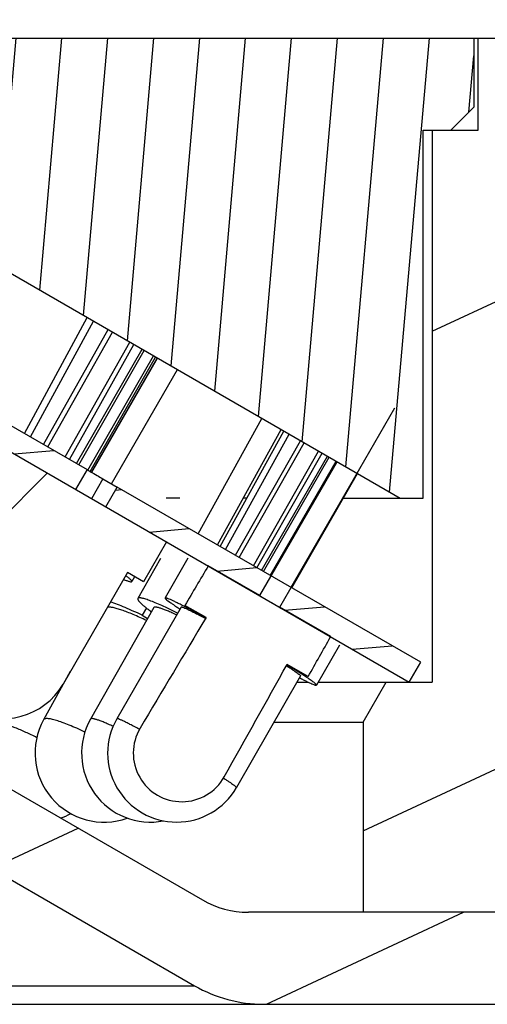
# Model space of a CAD drawing. Header units: millimetres. Extents: x 98 to 271, y 26 to 239.
# Tile 8 of 10: x 185 to 195, y 198 to 219. Entities that reach past the tile are written whole.
import ezdxf
from ezdxf.enums import TextEntityAlignment as Align

# ---------------------------------------------------------------- set-up
doc = ezdxf.new("R2010")
doc.units = ezdxf.units.MM
doc.header["$LTSCALE"] = 23.1
doc.layers.get('0').update_dxf_attribs({"linetype": 'CONTINUOUS'})
doc.layers.add('00_COMPONENTS', color=7, linetype='CONTINUOUS')
doc.layers.add('51__DRAFT_DIMS', color=7, linetype='CONTINUOUS')
doc.styles.get("Standard").update_dxf_attribs({"font": 'simfang.ttf'})
doc.dimstyles.new('DIMSTYLE_3', dxfattribs={"dimtxt": 3, "dimasz": 3, "dimexe": 2.5, "dimexo": 0.5, "dimgap": 0.75, "dimtad": 1, "dimdsep": 46, "dimtxsty": 'STANDARD', "dimblk": '_FILLED', "dimblk1": '_FILLED', "dimblk2": '_FILLED', "dimcen": 0.09, "dimclrt": 3, "dimazin": 2, "dimtp": 0.3, "dimtm": 0.3, "dimtfac": 1, "dimtofl": 0, "dimtmove": 0, "dimatfit": 3, "dimldrblk": '_FILLED', "dimfxl": 1, "dimtolj": 1, "dimarcsym": 0})
doc.dimstyles.new('DIMSTYLE_4', dxfattribs={"dimtxt": 3, "dimasz": 3, "dimexe": 2.5, "dimexo": 0.5, "dimgap": 0.75, "dimtad": 1, "dimdsep": 46, "dimtxsty": 'STANDARD', "dimblk": '_FILLED', "dimblk1": '_FILLED', "dimblk2": '_FILLED', "dimcen": 0.09, "dimclrt": 3, "dimazin": 2, "dimtp": 0.2, "dimtm": 0.2, "dimtfac": 1, "dimtofl": 0, "dimtmove": 0, "dimatfit": 3, "dimldrblk": '_FILLED', "dimfxl": 1, "dimtolj": 1, "dimarcsym": 0})
pattern_1 = [(45, (0, 0), (-5.9397, 5.9397), [])]

# ---------------------------------------------------------------- blocks, each defined once
blk = doc.blocks.new('_FILLED')
at = {"color": 0, "linetype": 'ByBlock'}
blk.add_solid([(0, 0), (-1, 0.1667), (-1, -0.1667)], dxfattribs=at)
blk = doc.blocks.new('*D3')
at = {"layer": '51__DRAFT_DIMS', "color": 4}
for p, q in [((100.909, 218.754), (100.909, 236.616)), ((195.909, 218.754), (195.909, 236.616)), ((100.909, 234.116), (148.409, 234.116)), ((195.909, 234.116), (148.409, 234.116))]:
    blk.add_line(p, q, dxfattribs=at)
at = {"layer": '51__DRAFT_DIMS', "color": 4, "xscale": 3, "yscale": 3, "zscale": 3, "rotation": 180}
blk.add_blockref('_FILLED', (100.909, 234.116), dxfattribs=at)
at = {"layer": '51__DRAFT_DIMS', "color": 4, "xscale": 3, "yscale": 3, "zscale": 3}
blk.add_blockref('_FILLED', (195.909, 234.116), dxfattribs=at)
at = {"layer": '51__DRAFT_DIMS', "color": 3}
blk.add_text('95', height=3, dxfattribs=at).set_placement((150.409, 234.866), align=Align.CENTER)
blk = doc.blocks.new('*D5')
at = {"layer": '51__DRAFT_DIMS', "color": 4}
for p, q in [((195.309, 218.754), (207.269, 218.754)), ((204.769, 218.754), (204.769, 208.254)), ((204.769, 197.754), (204.769, 208.254)), ((196.409, 197.754), (207.269, 197.754))]:
    blk.add_line(p, q, dxfattribs=at)
at = {"layer": '51__DRAFT_DIMS', "color": 4, "xscale": 3, "yscale": 3, "zscale": 3}
for p, rotation in [((204.769, 218.754), 90), ((204.769, 197.754), 270)]:
    blk.add_blockref('_FILLED', p, dxfattribs=dict(at, rotation=rotation))
at = {"layer": '51__DRAFT_DIMS', "color": 3}
blk.add_text('21', height=3, rotation=90, dxfattribs=at).set_placement((204.019, 208.254), align=Align.CENTER)

msp = doc.modelspace()

# ---------------------------------------------------------------- hatches: boundary and pattern name
h = msp.add_hatch()
h.set_pattern_fill('DEFAULT__9', color=4, scale=9.211155, angle=205, style=0, pattern_type=0)
h.set_pattern_definition([(205, (0, 0), (3.8928, -8.34814), [])])
edge = h.paths.add_edge_path()
edge.add_line((193.9088, 204.7537), (192.9088, 204.7537))
edge.add_line((193.9088, 216.7537), (193.9088, 204.7537))
edge.add_line((194.9088, 216.7537), (193.9088, 216.7537))
edge.add_line((194.9088, 216.7537), (194.9088, 218.7537))
edge.add_line((195.4088, 218.7537), (194.9088, 218.7537))
edge.add_line((195.4088, 218.7537), (195.9088, 218.2537))
edge.add_line((195.9088, 218.2537), (195.9088, 199.7537))
edge.add_line((195.9088, 199.7537), (192.4088, 199.7537))
edge.add_line((192.4088, 203.8877), (192.4088, 199.7537))
edge.add_line((192.4088, 203.8877), (192.9088, 204.7537))
edge = h.paths.add_edge_path()
edge.add_line((103.9088, 204.7537), (102.9088, 204.7537))
edge.add_line((104.4088, 203.8877), (103.9088, 204.7537))
edge.add_line((104.4088, 203.8877), (104.4088, 199.7537))
edge.add_line((104.4088, 199.7537), (100.9088, 199.7537))
edge.add_line((100.9088, 218.2537), (100.9088, 199.7537))
edge.add_line((101.4088, 218.7537), (100.9088, 218.2537))
edge.add_line((101.9088, 218.7537), (101.4088, 218.7537))
edge.add_line((101.9088, 216.7537), (101.9088, 218.7537))
edge.add_line((102.9088, 216.7537), (101.9088, 216.7537))
edge.add_line((102.9088, 216.7537), (102.9088, 204.7537))
h = msp.add_hatch()
h.set_pattern_fill('A', color=4, scale=0.994515, angle=85, style=0, pattern_type=0)
h.set_pattern_definition([(85, (0, 0), (-0.9907307, 0.0866777), [])])
edge = h.paths.add_edge_path()
edge.add_line((124.9088, 218.7537), (102.0088, 218.7537))
edge.add_line((125.9088, 217.7537), (124.9088, 218.7537))
edge.add_line((125.9088, 217.7537), (125.9088, 214.2537))
edge.add_line((124.1088, 214.2537), (125.9088, 214.2537))
edge.add_line((124.1088, 214.2537), (124.1088, 213.7537))
edge.add_line((124.1088, 213.7537), (123.6088, 213.2537))
edge.add_line((123.6088, 213.2537), (122.1088, 213.2537))
edge.add_line((122.1088, 213.2537), (121.6088, 213.7537))
edge.add_line((121.6088, 215.7537), (121.6088, 213.7537))
edge.add_line((119.9652, 215.7537), (121.6088, 215.7537))
edge.add_line((119.9652, 216.7537), (119.9652, 215.7537))
edge.add_line((119.9652, 216.7537), (117.4652, 216.7537))
edge.add_line((117.4652, 216.7537), (103.6088, 208.7537))
edge.add_line((103.1088, 208.7537), (103.6088, 208.7537))
edge.add_line((103.1088, 216.7537), (103.1088, 208.7537))
edge.add_line((103.1088, 216.7537), (102.509, 216.7537))
edge.add_line((102.509, 216.7537), (102.0088, 217.2539))
edge.add_line((102.0088, 218.7537), (102.0088, 217.2539))
edge = h.paths.add_edge_path()
edge.add_line((194.8088, 218.7537), (171.9088, 218.7537))
edge.add_line((194.8088, 218.7537), (194.8088, 217.2535))
edge.add_line((194.309, 216.7537), (194.8088, 217.2535))
edge.add_line((193.7088, 216.7537), (194.309, 216.7537))
edge.add_line((193.7088, 208.7537), (193.7088, 216.7537))
edge.add_line((193.2088, 208.7537), (193.7088, 208.7537))
edge.add_line((179.3524, 216.7537), (193.2088, 208.7537))
edge.add_line((176.8524, 216.7537), (179.3524, 216.7537))
edge.add_line((176.8524, 216.7537), (176.8524, 215.7537))
edge.add_line((175.2088, 215.7537), (176.8524, 215.7537))
edge.add_line((175.2088, 215.7537), (175.2088, 213.7537))
edge.add_line((174.7088, 213.2537), (175.2088, 213.7537))
edge.add_line((174.7088, 213.2537), (173.2088, 213.2537))
edge.add_line((172.7088, 213.7537), (173.2088, 213.2537))
edge.add_line((172.7088, 214.2537), (172.7088, 213.7537))
edge.add_line((170.9088, 214.2537), (172.7088, 214.2537))
edge.add_line((170.9088, 217.7537), (170.9088, 214.2537))
edge.add_line((170.9088, 217.7537), (171.9088, 218.7537))
h = msp.add_hatch()
h.set_pattern_fill('DEFAULT__8', color=4, scale=0.973782, angle=5, style=0, pattern_type=0)
h.set_pattern_definition([(5, (0, 0), (-0.0848707, 0.970077), [])])
edge = h.paths.add_edge_path()
edge.add_line((193.6588, 205.1867), (187.0598, 208.9967))
edge.add_line((193.4088, 204.7537), (193.6588, 205.1867))
edge.add_line((193.4088, 204.7537), (186.8098, 208.5636))
edge.add_line((186.8098, 208.5636), (187.0598, 208.9967))
edge = h.paths.add_edge_path()
edge.add_line((179.2649, 213.497), (186.4014, 209.3768))
edge.add_line((186.4014, 209.3768), (186.1514, 208.9438))
edge.add_line((179.0149, 213.064), (186.1514, 208.9438))
edge.add_line((179.0149, 213.064), (179.2649, 213.497))
edge = h.paths.add_edge_path()
edge.add_line((175.6588, 215.0017), (175.9088, 215.4347))
edge.add_line((175.9088, 215.4347), (178.6079, 213.8764))
edge.add_line((178.6079, 213.8764), (178.3579, 213.4433))
edge.add_line((175.6588, 215.0017), (178.3579, 213.4433))
edge = h.paths.add_edge_path()
edge.add_line((121.1588, 215.0017), (120.9088, 215.4347))
edge.add_line((118.4597, 213.4434), (121.1588, 215.0017))
edge.add_line((118.4597, 213.4434), (118.2097, 213.8764))
edge.add_line((118.2097, 213.8764), (120.9088, 215.4347))
edge = h.paths.add_edge_path()
edge.add_line((103.4088, 204.7537), (103.1588, 205.1867))
edge.add_line((103.1588, 205.1867), (109.7578, 208.9967))
edge.add_line((109.7578, 208.9967), (110.0078, 208.5636))
edge.add_line((103.4088, 204.7537), (110.0078, 208.5636))
edge = h.paths.add_edge_path()
edge.add_line((110.4162, 209.3768), (117.5527, 213.4971))
edge.add_line((117.5527, 213.4971), (117.8027, 213.064))
edge.add_line((110.6662, 208.9438), (117.8027, 213.064))
edge.add_line((110.6662, 208.9438), (110.4162, 209.3768))
h = msp.add_hatch()
h.set_pattern_fill('DEFAULT__1', color=4, scale=5.199985, angle=205, style=0, pattern_type=0)
h.set_pattern_definition([(205, (0, 0), (2.19761, -4.71279), [])])
edge = h.paths.add_edge_path()
edge.add_line((172.1088, 213.7537), (170.9088, 213.7537))
edge.add_line((172.1088, 213.7537), (172.1088, 210.2985))
edge.add_arc((173.1088, 210.2985), 1, 180, 240)
edge.add_line((172.6088, 209.4325), (188.9088, 200.0217))
edge.add_arc((189.9088, 201.7537), 2, 240, 270)
edge.add_line((195.9088, 199.7537), (189.9088, 199.7537))
edge.add_line((195.9088, 199.7537), (195.9088, 197.7537))
edge.add_line((195.9088, 197.7537), (190.2409, 197.7537))
edge.add_arc((190.2409, 200.7537), 3, 240, 270)
edge.add_line((172.4088, 207.5849), (188.7409, 198.1556))
edge.add_arc((173.9088, 210.183), 3, 180, 240)
edge.add_line((170.9088, 213.7537), (170.9088, 210.183))
edge = h.paths.add_edge_path()
edge.add_line((125.9088, 213.7537), (124.7088, 213.7537))
edge.add_line((125.9088, 213.7537), (125.9088, 210.183))
edge.add_arc((122.9088, 210.183), 3, 300, 360)
edge.add_line((124.4088, 207.5849), (108.0768, 198.1556))
edge.add_arc((106.5768, 200.7537), 3, 270, 300)
edge.add_line((106.5768, 197.7537), (100.9088, 197.7537))
edge.add_line((100.9088, 199.7537), (100.9088, 197.7537))
edge.add_line((106.9088, 199.7537), (100.9088, 199.7537))
edge.add_arc((106.9088, 201.7537), 2, 270, 300)
edge.add_line((124.2088, 209.4325), (107.9088, 200.0217))
edge.add_arc((123.7088, 210.2985), 1, 300, 360)
edge.add_line((124.7088, 213.7537), (124.7088, 210.2985))
h = msp.add_hatch()
h.set_pattern_fill('DEFAULT__2', color=4, scale=8.4, angle=45, style=0, pattern_type=0)
h.set_pattern_definition(pattern_1)
edge = h.paths.add_edge_path()
edge.add_spline(control_points=[(187.5558, 203.7531), (187.717, 204.024), (188.0382, 204.5634), (188.516, 205.3653), (188.8319, 205.8952), (188.9892, 206.1589)], knot_values=[0, 0, 0, 0, 0.3333333, 0.6666667, 1, 1, 1, 1], degree=3, periodic=0)
edge.add_line((188.9892, 206.1589), (188.53, 206.424))
edge.add_line((188.53, 206.424), (189.0382, 207.2854))
edge.add_line((190.1603, 206.6378), (189.0382, 207.2854))
edge.add_line((190.1603, 206.6378), (192.6602, 210.9684))
edge.add_line((192.6602, 210.9684), (193.0933, 210.7185))
edge.add_line((190.5934, 206.3878), (193.0933, 210.7185))
edge.add_line((191.7024, 205.7477), (190.5934, 206.3878))
edge.add_line((191.7024, 205.7477), (191.2108, 204.8768))
edge.add_line((191.2108, 204.8768), (190.7516, 205.1418))
edge.add_spline(control_points=[(190.7516, 205.1418), (190.6019, 204.8736), (190.3012, 204.335), (189.8458, 203.5201), (189.5394, 202.9722), (189.3855, 202.6971)], knot_values=[0, 0, 0, 0, 0.3333333, 0.6666667, 1, 1, 1, 1], degree=3, periodic=0)
edge.add_arc((188.4636, 203.2128), 1.0564, 240.39288, 330.77638)
edge.add_arc((188.4636, 203.2128), 1.0564, 149.24115, 240.39288)
h = msp.add_hatch()
h.set_pattern_fill('DEFAULT__3', color=4, scale=8.4, angle=45, style=0, pattern_type=0)
h.set_pattern_definition(pattern_1)
edge = h.paths.add_edge_path()
edge.add_line((184.6816, 208.6377), (183.2816, 206.2128))
edge.add_line((184.6816, 208.6377), (184.3352, 208.8377))
edge.add_line((184.8352, 209.7037), (184.3352, 208.8377))
edge.add_line((188.1261, 207.8037), (184.8352, 209.7037))
edge.add_line((188.1261, 207.8037), (187.6261, 206.9377))
edge.add_line((187.6261, 206.9377), (187.2797, 207.1377))
edge.add_line((187.2797, 207.1377), (185.8797, 204.7128))
edge.add_arc((184.5806, 205.4628), 1.5, 240.00059, 330)
edge.add_arc((184.5806, 205.4628), 1.5, 150, 240.00059)

# ---------------------------------------------------------------- linework, layer by layer
at = {"layer": '00_COMPONENTS', "color": 7}
for p, q in [((101.4088, 218.7537), (195.4088, 218.7537)), ((194.8088, 218.7537), (194.8088, 217.2535)), ((194.9088, 216.7537), (194.9088, 218.7537)), ((194.309, 216.7537), (194.8088, 217.2535)), ((179.3524, 216.7537), (193.2088, 208.7537)), ((193.7088, 216.7537), (194.9088, 216.7537)), ((193.7088, 208.7537), (193.7088, 216.7537)), ((193.9088, 216.7537), (193.9088, 204.7537)), ((175.6588, 215.0017), (193.4088, 204.7537)), ((179.2649, 213.497), (186.4014, 209.3768)), ((185.0404, 210.1625), (186.4067, 212.6809)), ((185.1756, 210.0845), (186.5419, 212.6028)), ((185.4586, 209.9211), (186.8615, 212.4183)), ((185.5508, 209.8679), (186.9537, 212.3651)), ((185.9269, 209.6508), (187.3298, 212.148)), ((186.0191, 209.5975), (187.4219, 212.0948)), ((186.1723, 209.509), (187.5971, 211.9936)), ((186.2208, 209.4803), (187.6459, 211.9654)), ((186.4203, 209.366), (187.845, 211.8505)), ((186.4692, 209.3379), (187.8938, 211.8223)), ((186.4982, 209.3209), (187.9303, 211.8013)), ((186.5035, 209.3179), (187.9355, 211.7982)), ((186.9364, 209.0679), (188.3685, 211.5483)), ((190.5934, 206.3878), (193.0933, 210.7185)), ((188.8189, 207.9811), (190.2047, 210.4881)), ((189.2361, 207.7402), (190.6219, 210.2473)), ((189.2932, 207.7072), (190.679, 210.2143)), ((189.4094, 207.6401), (190.7952, 210.1472)), ((189.6304, 207.5125), (191.0438, 210.0037)), ((189.7071, 207.4682), (191.1205, 209.9594)), ((190.0203, 207.2874), (191.4336, 209.7786)), ((190.097, 207.2431), (191.5104, 209.7343)), ((190.1603, 206.6378), (191.8385, 209.5449)), ((190.1984, 207.1846), (191.6271, 209.6669)), ((190.2354, 207.1632), (191.664, 209.6456)), ((190.3863, 207.0761), (191.815, 209.5584)), ((172.6088, 209.4325), (188.9088, 200.0217)), ((186.4014, 209.3768), (186.1514, 208.9438)), ((186.7467, 209.1763), (186.4967, 208.7433)), ((186.7467, 209.1763), (187.0598, 208.9967)), ((186.8321, 209.1271), (187.0598, 208.9967)), ((190.8419, 206.8131), (192.2736, 209.2937)), ((190.8548, 206.8056), (192.2834, 209.288)), ((186.8098, 208.5636), (187.0598, 208.9967)), ((193.6588, 205.1867), (187.0598, 208.9967)), ((188.4213, 208.7537), (188.1214, 208.7537)), ((189.8716, 208.7537), (189.7963, 208.7537)), ((191.9759, 208.7537), (193.7088, 208.7537)), ((188.1261, 207.8037), (187.6261, 206.9377)), ((172.4088, 207.5849), (188.7409, 198.1556)), ((187.9981, 207.4413), (187.5068, 206.5753)), ((188.597, 207.4514), (188.0986, 206.5854)), ((189.0345, 207.2792), (189.0382, 207.2854)), ((190.1603, 206.6378), (189.0382, 207.2854)), ((187.2797, 207.1377), (185.8797, 204.7128)), ((187.6261, 206.9377), (187.2797, 207.1377)), ((187.4351, 207.0479), (187.3746, 206.9425)), ((187.8547, 206.3779), (186.4789, 203.953)), ((188.4453, 206.3859), (187.0498, 203.961)), ((187.6915, 206.3677), (187.6035, 206.2085)), ((188.9892, 206.1589), (188.53, 206.424)), ((191.7024, 205.7477), (190.5934, 206.3878)), ((187.6035, 206.2085), (187.7189, 206.1385)), ((188.8867, 206.2181), (188.8811, 206.2085)), ((188.8811, 206.2085), (188.9835, 206.1491)), ((191.7024, 205.7477), (191.6987, 205.7411)), ((191.8905, 205.556), (191.3921, 204.69)), ((190.7436, 205.1281), (190.8913, 205.0424)), ((191.2108, 204.8768), (190.7516, 205.1418)), ((190.8994, 205.0565), (190.8913, 205.0424)), ((193.4088, 204.7537), (193.6588, 205.1867)), ((186.0383, 204.9876), (185.4584, 203.9385)), ((191.0455, 204.8895), (189.6499, 202.4646)), ((190.9673, 204.7537), (191.2161, 204.7537)), ((191.4288, 204.7537), (193.9088, 204.7537)), ((192.4088, 203.8877), (192.9088, 204.7537)), ((190.4689, 203.8877), (192.4088, 203.8877)), ((192.4088, 203.8877), (192.4088, 199.7537)), ((195.9088, 199.7537), (189.9088, 199.7537)), ((100.9088, 197.7537), (195.9088, 197.7537))]:
    msp.add_line(p, q, dxfattribs=at)
at = {"layer": '00_COMPONENTS', "color": 4}
for p, q in [((190.5925, 206.3807), (190.6173, 206.3665)), ((187.5434, 203.7301), (187.5353, 203.7344)), ((108.0768, 198.1556), (188.7409, 198.1556))]:
    msp.add_line(p, q, dxfattribs=at)
at = {"layer": '00_COMPONENTS', "color": 7}
for centre, radius, start, end in [((184.5806, 205.4628), 1.5, 150, 330), ((186.7712, 203.2128), 1.5, 151.06791, 289.69963), ((187.7836, 203.2128), 1.5, 150.43166, 280.86286), ((188.3499, 203.2128), 1.5, 150.07924, 330.07924), ((188.4636, 203.2128), 1.0564, 149.24115, 330.77638), ((185.3241, 203.2128), 1.5, 289.62919, 298.82667), ((189.9088, 201.7537), 2, 240, 270), ((190.2409, 200.7537), 3, 240, 270)]:
    msp.add_arc(centre, radius, start, end, dxfattribs=at)
for major_axis, start_param, end_param in [((71.4711, 123.8353), 0.9433726, 0.9519244), ((56.4246, 97.7647), 0.7454033, 0.7812883), ((71.4711, 123.8353), -0.9519244, -0.9433767), ((56.4246, 97.7647), -0.7812883, -0.7454033)]:
    msp.add_ellipse((148.4088, 133.8114), major_axis=major_axis, ratio=0.0132886, start_param=start_param, end_param=end_param, dxfattribs=at)
for points, knots in [([(186.4014, 209.3768), (186.3935, 209.3814), (186.6314, 209.2428), (186.6394, 209.2383), (186.7467, 209.1763)], [0, 0, 0, 0, 0.0689193, 1, 1, 1, 1]), ([(187.1957, 206.9912), (187.2085, 206.9858), (187.2328, 206.9758), (187.267, 206.9627), (187.2966, 206.9522), (187.3215, 206.9445), (187.3417, 206.9397), (187.3555, 206.9376), (187.3642, 206.9377), (187.3698, 206.9385), (187.3735, 206.9406), (187.3746, 206.9425)], [0, 0, 0, 0, 0.2213886, 0.4152316, 0.5810983, 0.7187039, 0.8279768, 0.9093798, 0.9401059, 0.9647358, 1, 1, 1, 1]), ([(187.3746, 206.9425), (187.3757, 206.9444), (187.3756, 206.9487), (187.3735, 206.9539), (187.3693, 206.9615), (187.3605, 206.9724), (187.3461, 206.9873), (187.3269, 207.0049), (187.303, 207.0251), (187.2744, 207.048), (187.2536, 207.0639), (187.2424, 207.0722)], [0, 0, 0, 0, 0.0352817, 0.05992, 0.0906506, 0.1720513, 0.2813213, 0.4189196, 0.584773, 0.7786163, 1, 1, 1, 1]), ([(187.5068, 206.5753), (187.5055, 206.5731), (187.504, 206.5677), (187.505, 206.5586), (187.5088, 206.5482), (187.5152, 206.5364), (187.5245, 206.523), (187.5416, 206.5017), (187.5704, 206.4717), (187.6134, 206.4321), (187.6669, 206.387), (187.7305, 206.3367), (187.7766, 206.3021), (187.8013, 206.2839)], [0, 0, 0, 0, 0.0175569, 0.0381416, 0.0637198, 0.0953055, 0.1334062, 0.1782841, 0.2887264, 0.4268002, 0.5919985, 0.783451, 1, 1, 1, 1]), ([(188.3711, 206.2575), (188.3117, 206.2869), (188.1982, 206.342), (188.036, 206.417), (187.8921, 206.4793), (187.7843, 206.5221), (187.709, 206.5488), (187.6614, 206.5641), (187.6199, 206.5757), (187.5847, 206.5835), (187.5559, 206.5876), (187.5357, 206.588), (187.523, 206.5859), (187.5142, 206.583), (187.5087, 206.5787), (187.5068, 206.5753)], [0, 0, 0, 0, 0.2127772, 0.4049861, 0.5736629, 0.7161764, 0.7769485, 0.8304494, 0.8765213, 0.9150836, 0.9461597, 0.9699702, 0.9793603, 0.9872829, 1, 1, 1, 1]), ([(188.0986, 206.5854), (188.098, 206.5844), (188.0982, 206.5821), (188.0995, 206.5793), (188.102, 206.5752), (188.1072, 206.5692), (188.1155, 206.5609), (188.1266, 206.551), (188.1466, 206.5345), (188.1785, 206.5102), (188.225, 206.4769), (188.2818, 206.4379), (188.3485, 206.3933), (188.3965, 206.3621), (188.422, 206.3456)], [0, 0, 0, 0, 0.0086915, 0.0150005, 0.0229782, 0.0443432, 0.0732325, 0.1097763, 0.153987, 0.2652438, 0.4064685, 0.576774, 0.7750583, 1, 1, 1, 1]), ([(188.518, 206.4009), (188.4873, 206.4167), (188.4294, 206.4462), (188.3478, 206.4868), (188.2771, 206.5208), (188.2179, 206.5479), (188.1758, 206.5659), (188.1481, 206.5765), (188.1321, 206.582), (188.1192, 206.5856), (188.1105, 206.5874), (188.105, 206.5877), (188.1016, 206.5875), (188.0993, 206.5865), (188.0986, 206.5854)], [0, 0, 0, 0, 0.224277, 0.4224545, 0.5929894, 0.7346014, 0.8462762, 0.8906477, 0.927308, 0.9562599, 0.9775885, 0.9854973, 0.991695, 1, 1, 1, 1]), ([(187.6946, 206.0959), (187.5996, 206.141), (187.4614, 206.2036), (187.2823, 206.276), (187.1657, 206.3188), (187.063, 206.3518), (186.9757, 206.3745), (186.9128, 206.3855), (186.8712, 206.3881), (186.8534, 206.3874), (186.8454, 206.3865)], [0, 0, 0, 0, 0.349208, 0.5036246, 0.6416572, 0.7614742, 0.8616141, 0.9411277, 0.9730988, 1, 1, 1, 1]), ([(187.6035, 206.2085), (187.4805, 206.2673), (187.3015, 206.3488), (187.0694, 206.4431), (186.9623, 206.4826), (186.9113, 206.5002)], [0, 0, 0, 0, 0.5442635, 0.7849622, 1, 1, 1, 1]), ([(188.3483, 206.2177), (188.3138, 206.2337), (188.2483, 206.2635), (188.1551, 206.3035), (188.0732, 206.3361), (188.0122, 206.3579), (187.9697, 206.3711), (187.9429, 206.3784), (187.9195, 206.3837), (187.8996, 206.3869), (187.8832, 206.388), (187.8702, 206.3871), (187.8605, 206.3842), (187.8559, 206.3801), (187.8547, 206.3779)], [0, 0, 0, 0, 0.2158267, 0.4084701, 0.5758694, 0.7163205, 0.7760301, 0.8285661, 0.873864, 0.9119435, 0.9429235, 0.9671518, 0.9854956, 1, 1, 1, 1]), ([(188.9751, 206.1357), (188.9371, 206.156), (188.8648, 206.1944), (188.7624, 206.2476), (188.6728, 206.2929), (188.5973, 206.3298), (188.5367, 206.3576), (188.4958, 206.3749), (188.471, 206.3835), (188.4599, 206.3866), (188.453, 206.3876), (188.449, 206.3878), (188.446, 206.3871), (188.4453, 206.3859)], [0, 0, 0, 0, 0.2200213, 0.4169467, 0.5882257, 0.7316529, 0.8454174, 0.9281461, 0.9576005, 0.9790984, 0.9869163, 0.9928607, 1, 1, 1, 1]), ([(188.8811, 206.2085), (188.8482, 206.2263), (188.7276, 206.2913), (188.6065, 206.3553), (188.518, 206.4009)], [0, 0, 0, 0, 0.2729268, 1, 1, 1, 1]), ([(190.7362, 205.1134), (190.7604, 205.098), (190.8059, 205.0688), (190.8693, 205.0271), (190.9235, 204.9905), (190.968, 204.9593), (191.0025, 204.9337), (191.0246, 204.9159), (191.0368, 204.9043), (191.0419, 204.8987), (191.0444, 204.895), (191.0457, 204.8925), (191.046, 204.8904), (191.0455, 204.8895)], [0, 0, 0, 0, 0.2239571, 0.4220609, 0.5926841, 0.7344791, 0.8463351, 0.9274973, 0.9564768, 0.9778063, 0.9856955, 0.9918517, 1, 1, 1, 1]), ([(191.1833, 204.8546), (191.1395, 204.8839), (191.0426, 204.9471), (190.9448, 205.009), (190.8913, 205.0424)], [0, 0, 0, 0, 0.4548544, 1, 1, 1, 1]), ([(191.0226, 204.8489), (191.0497, 204.8351), (191.1008, 204.8094), (191.1727, 204.7741), (191.235, 204.7446), (191.2871, 204.7212), (191.3241, 204.7058), (191.3484, 204.6968), (191.3625, 204.6922), (191.3738, 204.6892), (191.3816, 204.6878), (191.3864, 204.6876), (191.3895, 204.6879), (191.3916, 204.6889), (191.3921, 204.69)], [0, 0, 0, 0, 0.224942, 0.4232314, 0.5935331, 0.7347563, 0.8460119, 0.8902232, 0.9267615, 0.9556519, 0.9770207, 0.9849991, 0.9913071, 1, 1, 1, 1]), ([(191.3921, 204.69), (191.3932, 204.6919), (191.3912, 204.6966), (191.3874, 204.7017), (191.3822, 204.7076), (191.3752, 204.7144), (191.3625, 204.7259), (191.3421, 204.7425), (191.3121, 204.7651), (191.2588, 204.8035), (191.2148, 204.8335), (191.1833, 204.8546)], [0, 0, 0, 0, 0.0244755, 0.046184, 0.0751254, 0.1114983, 0.1553756, 0.2656921, 0.4058992, 0.5754955, 1, 1, 1, 1])]:
    msp.add_open_spline(points, degree=3, knots=knots, dxfattribs=at)
at = {"layer": '00_COMPONENTS', "color": 4}
for points, knots in [([(189.7865, 206.8535), (189.79, 206.8512), (189.7954, 206.8479), (189.8024, 206.8434), (189.8069, 206.8406), (189.8104, 206.8383), (189.8126, 206.8369), (189.8141, 206.8359), (189.8151, 206.8353), (189.8165, 206.8345), (189.8181, 206.8335), (189.8222, 206.831), (189.8282, 206.8273), (189.8362, 206.8224), (189.8442, 206.8175), (189.8503, 206.8138), (189.8543, 206.8113), (189.856, 206.8103), (189.8572, 206.8095), (189.8589, 206.8085), (189.862, 206.8066), (189.8664, 206.804), (189.8769, 206.7976), (189.8892, 206.7902), (189.9015, 206.7828), (189.9077, 206.7791), (189.9112, 206.777), (189.9137, 206.7755), (189.9171, 206.7735), (189.9213, 206.771), (189.9288, 206.7665), (189.9436, 206.7577), (189.9586, 206.7488), (189.9713, 206.7412), (189.9767, 206.738), (189.9809, 206.7355), (189.9856, 206.7327), (189.9943, 206.7276), (190.0065, 206.7204), (190.0212, 206.7117), (190.0359, 206.7031), (190.0482, 206.6958), (190.0567, 206.6908), (190.0617, 206.6878), (190.0672, 206.6846), (190.074, 206.6806), (190.0903, 206.671), (190.1148, 206.6567), (190.1366, 206.6439), (190.1475, 206.6375)], [0, 0, 0, 0, 0.0625, 0.09375, 0.125, 0.140625, 0.15625, 0.1640625, 0.1679688, 0.171875, 0.1796875, 0.1875, 0.21875, 0.25, 0.28125, 0.3125, 0.3203125, 0.328125, 0.3320312, 0.3359375, 0.34375, 0.359375, 0.375, 0.4375, 0.46875, 0.484375, 0.4921875, 0.5, 0.5078125, 0.515625, 0.53125, 0.5625, 0.625, 0.640625, 0.65625, 0.6640625, 0.671875, 0.6875, 0.71875, 0.75, 0.78125, 0.8125, 0.828125, 0.8359375, 0.84375, 0.859375, 0.875, 0.9375, 1, 1, 1, 1]), ([(190.1475, 206.6375), (190.1564, 206.6323), (190.1741, 206.622), (190.2104, 206.6009), (190.2564, 206.5741), (190.313, 206.5413), (190.351, 206.5193), (190.37, 206.5083)], [0, 0, 0, 0, 0.125, 0.25, 0.5, 0.75, 1, 1, 1, 1]), ([(190.37, 206.5083), (190.379, 206.5032), (190.3903, 206.4966), (190.4037, 206.4889), (190.4131, 206.4835), (190.4297, 206.4739), (190.4534, 206.4603), (190.4912, 206.4386), (190.5374, 206.4121), (190.5741, 206.3912), (190.5925, 206.3807)], [0, 0, 0, 0, 0.125, 0.15625, 0.1875, 0.25, 0.375, 0.5, 0.75, 1, 1, 1, 1]), ([(190.6173, 206.3665), (190.6276, 206.3607), (190.6482, 206.349), (190.6714, 206.3358), (190.6869, 206.327), (190.6946, 206.3226), (190.7022, 206.3183), (190.7117, 206.313), (190.7237, 206.3062), (190.738, 206.2981), (190.7524, 206.29), (190.7643, 206.2833), (190.7727, 206.2786), (190.7774, 206.2759), (190.7814, 206.2737), (190.7867, 206.2707), (190.795, 206.2661), (190.8054, 206.2603), (190.8179, 206.2533), (190.8283, 206.2475), (190.8357, 206.2433), (190.8398, 206.2411), (190.8431, 206.2392), (190.8454, 206.2379), (190.8489, 206.236), (190.8548, 206.2328), (190.8633, 206.2281), (190.8734, 206.2225), (190.8819, 206.2178), (190.8887, 206.214), (190.8929, 206.2117), (190.8964, 206.2098), (190.8985, 206.2086), (190.9005, 206.2076), (190.9045, 206.2054), (190.9105, 206.2021), (190.9185, 206.1978), (190.9265, 206.1934), (190.9325, 206.1902), (190.9366, 206.188), (190.9382, 206.1871), (190.9396, 206.1863), (190.9406, 206.1858), (190.9422, 206.185), (190.9445, 206.1838), (190.9481, 206.1819), (190.9526, 206.1796), (190.9599, 206.1758), (190.9653, 206.1729), (190.9689, 206.171)], [0, 0, 0, 0, 0.0625, 0.125, 0.140625, 0.15625, 0.171875, 0.1875, 0.21875, 0.25, 0.28125, 0.3125, 0.328125, 0.3359375, 0.34375, 0.359375, 0.375, 0.40625, 0.4375, 0.46875, 0.484375, 0.4921875, 0.5, 0.5078125, 0.515625, 0.53125, 0.5625, 0.59375, 0.625, 0.640625, 0.65625, 0.6640625, 0.671875, 0.6796875, 0.6875, 0.71875, 0.75, 0.78125, 0.8125, 0.8203125, 0.828125, 0.8320312, 0.8359375, 0.84375, 0.859375, 0.875, 0.90625, 0.9375, 1, 1, 1, 1]), ([(185.3099, 203.5486), (185.2303, 203.5887), (185.0739, 203.6641), (184.8439, 203.7643), (184.6299, 203.8468), (184.4641, 203.9007), (184.3446, 203.932), (184.2671, 203.9486), (184.1984, 203.9591), (184.1388, 203.9636), (184.0889, 203.9621), (184.0487, 203.9545), (184.018, 203.9404), (184.0041, 203.9252), (183.9998, 203.9172)], [0, 0, 0, 0, 0.1907516, 0.3715891, 0.5368378, 0.6814379, 0.744661, 0.801253, 0.8509009, 0.8934329, 0.9288693, 0.9575789, 0.9805628, 1, 1, 1, 1]), ([(186.3556, 203.6703), (186.2968, 203.6983), (186.1832, 203.7507), (186.0194, 203.8207), (185.8717, 203.8779), (185.7596, 203.9157), (185.6802, 203.9381), (185.6296, 203.9502), (185.585, 203.9584), (185.5467, 203.9627), (185.5148, 203.9632), (185.4893, 203.9597), (185.4699, 203.9521), (185.461, 203.9432), (185.4584, 203.9385)], [0, 0, 0, 0, 0.2040322, 0.3911153, 0.557443, 0.6997335, 0.7610277, 0.8154111, 0.862706, 0.9028516, 0.9359314, 0.9623231, 0.9829727, 1, 1, 1, 1]), ([(186.9675, 203.7952), (186.9333, 203.811), (186.8685, 203.8404), (186.7762, 203.8799), (186.6952, 203.9121), (186.6348, 203.9336), (186.5928, 203.9466), (186.5663, 203.9538), (186.5431, 203.9589), (186.5235, 203.962), (186.5072, 203.9631), (186.4943, 203.9622), (186.4847, 203.9593), (186.4802, 203.9552), (186.4789, 203.953)], [0, 0, 0, 0, 0.2158845, 0.4085215, 0.5758763, 0.7162675, 0.7759489, 0.8284604, 0.873741, 0.9118128, 0.9427974, 0.9670469, 0.985433, 1, 1, 1, 1]), ([(187.5353, 203.7344), (187.5003, 203.7531), (187.4338, 203.7881), (187.3398, 203.8366), (187.2578, 203.8777), (187.1887, 203.9111), (187.1333, 203.9362), (187.096, 203.9516), (187.0733, 203.9592), (187.0632, 203.9619), (187.0568, 203.9628), (187.0532, 203.9629), (187.0504, 203.9621), (187.0498, 203.961)], [0, 0, 0, 0, 0.2210702, 0.4183379, 0.5894917, 0.7325294, 0.8458181, 0.9281407, 0.9574594, 0.978889, 0.9867056, 0.9926783, 1, 1, 1, 1]), ([(189.3695, 202.6701), (189.3915, 202.656), (189.4329, 202.6292), (189.4907, 202.591), (189.5399, 202.5574), (189.5802, 202.5289), (189.6079, 202.508), (189.6254, 202.4938), (189.635, 202.4854), (189.6423, 202.4784), (189.6472, 202.4726), (189.6501, 202.4684), (189.6504, 202.4655), (189.6499, 202.4646)], [0, 0, 0, 0, 0.2245086, 0.4227335, 0.5932057, 0.7347042, 0.8462503, 0.890575, 0.9271929, 0.9561222, 0.9774655, 0.9915833, 1, 1, 1, 1])]:
    msp.add_open_spline(points, degree=3, knots=knots, dxfattribs=at)

# ---------------------------------------------------------------- dimensions: what is measured, and where the dimension line sits
at = {"layer": '51__DRAFT_DIMS', "color": 4}
dim = msp.add_linear_dim(base=(195.9088, 234.1164), p1=(100.9088, 218.2537), p2=(195.9088, 218.2537), text='%%c<>', dimstyle='DIMSTYLE_3', dxfattribs=at)
dim.commit()
dim.dimension.update_dxf_attribs({"geometry": '*D3', "text_midpoint": (150.4088, 234.1164), "dimtype": 160})
dim = msp.add_linear_dim(base=(204.7687, 197.7537), p1=(194.8088, 218.7537), p2=(195.9088, 197.7537), angle=270, dimstyle='DIMSTYLE_4', dxfattribs=at)
dim.commit()
dim.dimension.update_dxf_attribs({"geometry": '*D5', "text_midpoint": (204.7687, 208.1101), "dimtype": 160})

doc.saveas('drawing.dxf')
